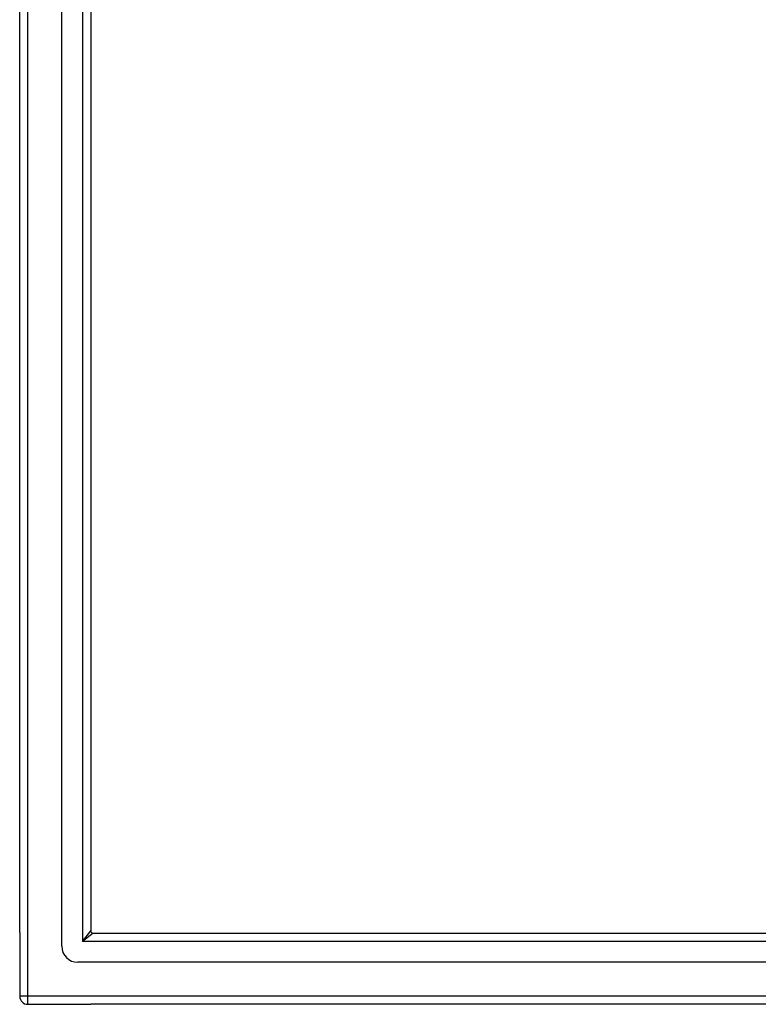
# Model space of a CAD drawing. Header units: inches. Extents: x 25 to 728, y 80 to 330.
# Tile 48 of 160: x 313 to 322, y 195 to 207. Entities that reach past the tile are written whole.
import ezdxf

# ---------------------------------------------------------------- set-up
doc = ezdxf.new("R2010")
doc.units = ezdxf.units.IN
doc.header["$MEASUREMENT"] = 0
doc.layers.add('Visible Edges(ANSI)', color=7, linetype='Continuous', lineweight=25)
doc.layers.add('Visible Tangent Edges(ANSI)', color=7, linetype='Continuous', lineweight=25)

msp = doc.modelspace()

# ---------------------------------------------------------------- linework, layer by layer
at = {"layer": 'Visible Edges(ANSI)'}
for p, q in [((313.249, 195.581), (313.249, 218.164)), ((312.737, 195.746), (312.737, 217.998)), ((313.603, 217.975), (313.603, 195.769)), ((312.737, 195.746), (312.737, 194.971)), ((313.634, 195.738), (383.84, 195.738)), ((384.028, 195.384), (313.446, 195.384)), ((312.836, 194.872), (313.603, 194.872)), ((384.638, 194.872), (313.603, 194.872))]:
    msp.add_line(p, q, dxfattribs=at)
for centre, radius in [((313.634, 195.769), 0.031), ((313.446, 195.581), 0.197), ((312.836, 194.971), 0.099)]:
    msp.add_arc(centre, radius, 180, 270, dxfattribs=at)
at = {"layer": 'Visible Tangent Edges(ANSI)'}
for p, q in [((312.836, 194.971), (312.836, 218.773)), ((313.504, 218.105), (313.504, 195.639)), ((313.504, 195.639), (313.603, 195.769)), ((313.634, 195.738), (313.504, 195.639)), ((383.97, 195.639), (313.504, 195.639)), ((312.836, 194.971), (312.737, 194.971)), ((312.836, 194.872), (312.836, 194.971)), ((384.638, 194.971), (312.836, 194.971))]:
    msp.add_line(p, q, dxfattribs=at)

doc.saveas('drawing.dxf')
